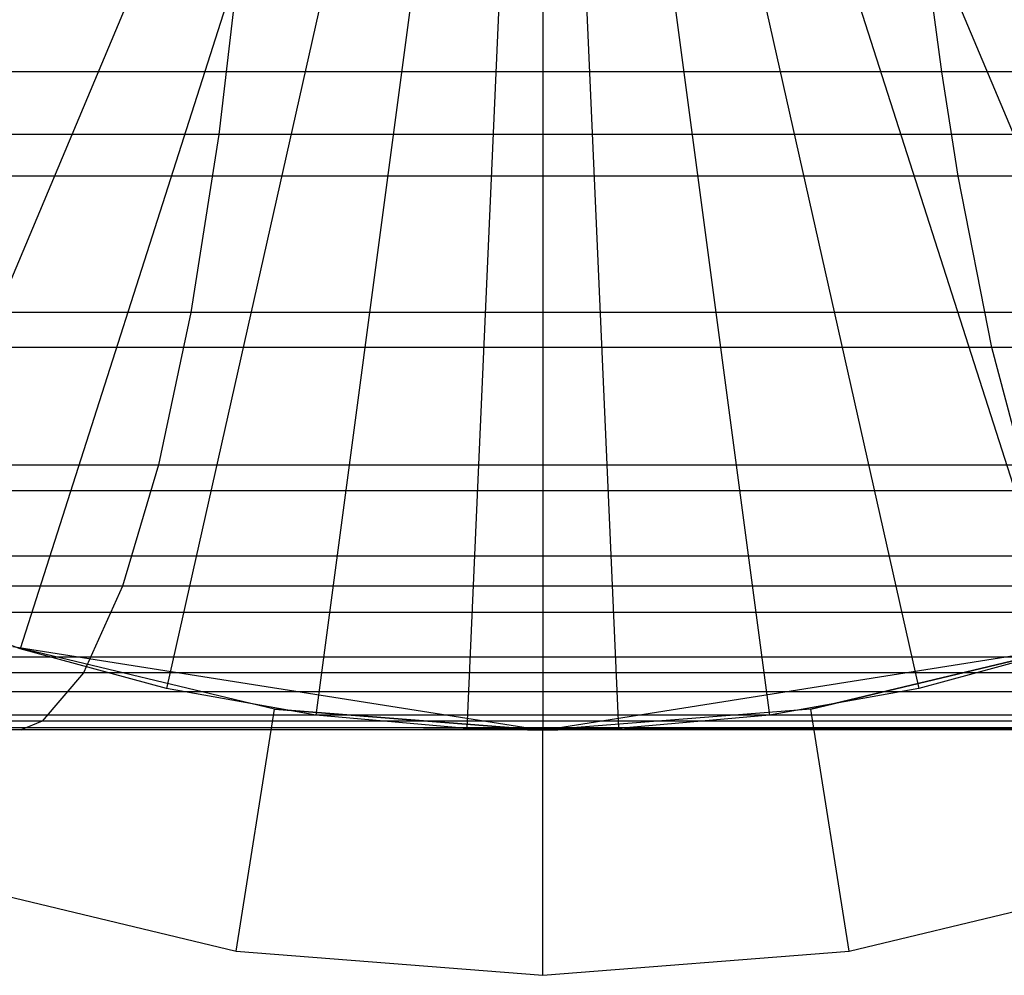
# Model space of a CAD drawing. Extents: x 1 to 115, y -55 to 55.
# Tile 69 of 86: x 100.48 to 102.49, y -4 to -2.05. Entities that reach past the tile are written whole.
import ezdxf

# ---------------------------------------------------------------- set-up
doc = ezdxf.new("R2010")
doc.units = 0
doc.header["$LTSCALE"] = 25.4
doc.layers.get('0').update_dxf_attribs({"linetype": 'CONTINUOUS'})

# ---------------------------------------------------------------- blocks, each defined once
blk = doc.blocks.new('NL2500025450_STL')
at = {"color": 0}
for p, q in [((100.8774, -1.5986, 215.9753), (100.1927, -3.2261, 214.2096)), ((100.8774, -1.5986, 215.9753), (100.1927, -3.2261, 214.2096)), ((102.2225, -1.5986, 215.9753), (102.9073, -3.2261, 214.2096)), ((102.2225, -1.5986, 215.9753), (102.9073, -3.2261, 214.2096)), ((101.0214, -1.6518, 215.9753), (100.4832, -3.3335, 214.2096)), ((101.0214, -1.6518, 215.9753), (100.4832, -3.3335, 214.2096)), ((102.0786, -1.6518, 215.9753), (102.6168, -3.3335, 214.2096)), ((102.0786, -1.6518, 215.9753), (102.6168, -3.3335, 214.2096)), ((101.1694, -1.692, 215.9753), (100.782, -3.4147, 214.2096)), ((101.1694, -1.692, 215.9753), (100.782, -3.4147, 214.2096)), ((101.9306, -1.692, 215.9753), (102.318, -3.4147, 214.2096)), ((101.9306, -1.692, 215.9753), (102.318, -3.4147, 214.2096)), ((101.3205, -1.7191, 215.9753), (101.0868, -3.4692, 214.2096)), ((101.3205, -1.7191, 215.9753), (101.0868, -3.4692, 214.2096)), ((101.7795, -1.7191, 215.9753), (102.0132, -3.4692, 214.2096)), ((101.7795, -1.7191, 215.9753), (102.0132, -3.4692, 214.2096)), ((101.4733, -1.7326, 215.9753), (101.3952, -3.4966, 214.2096)), ((101.4733, -1.7326, 215.9753), (101.3952, -3.4966, 214.2096)), ((101.55, -1.7343, 215.9753), (101.55, -3.5, 214.2096)), ((101.55, -1.7343, 215.9753), (101.55, -3.5, 214.2096)), ((101.6267, -1.7326, 215.9753), (101.7048, -3.4966, 214.2096)), ((101.6267, -1.7326, 215.9753), (101.7048, -3.4966, 214.2096)), ((100.9325, -1.9128, 10.0098), (100.8886, -2.2841, 9.7341)), ((100.9325, -1.9128, 10.0098), (100.8886, -2.2841, 9.7341)), ((102.3644, -2.1564, 3.9897), (102.3353, -1.9389, 3.8353)), ((102.3644, -2.1564, 3.9897), (102.3353, -1.9389, 3.8353)), ((102.3644, -2.1564, 3.9897), (100.0375, -2.1564, 4.392)), ((102.3644, -2.1564, 3.9897), (100.0375, -2.1564, 4.392)), ((102.3977, -2.369, 4.167), (102.3644, -2.1564, 3.9897)), ((104.3856, -2.1564, 3.5774), (102.3644, -2.1564, 3.9897)), ((104.3856, -2.1564, 3.5774), (102.3644, -2.1564, 3.9897)), ((102.3977, -2.369, 4.167), (102.3644, -2.1564, 3.9897)), ((100.8886, -2.2841, 9.7341), (98.0472, -2.2841, 10.1519)), ((100.8886, -2.2841, 9.7341), (98.0472, -2.2841, 10.1519)), ((100.8886, -2.2841, 9.7341), (100.8315, -2.6476, 9.3758)), ((100.8886, -2.2841, 9.7341), (100.8315, -2.6476, 9.3758)), ((103.3638, -2.2841, 9.3058), (100.8886, -2.2841, 9.7341)), ((103.3638, -2.2841, 9.3058), (100.8886, -2.2841, 9.7341)), ((102.3977, -2.369, 4.167), (100.0659, -2.369, 4.5702)), ((102.3977, -2.369, 4.167), (100.0659, -2.369, 4.5702)), ((104.4246, -2.369, 3.7535), (102.3977, -2.369, 4.167)), ((102.4664, -2.7185, 4.5325), (102.3977, -2.369, 4.167)), ((104.4246, -2.369, 3.7535), (102.3977, -2.369, 4.167)), ((102.4664, -2.7185, 4.5325), (102.3977, -2.369, 4.167)), ((100.8315, -2.6476, 9.3758), (97.9982, -2.6476, 9.7925)), ((100.8315, -2.6476, 9.3758), (97.9982, -2.6476, 9.7925)), ((100.8315, -2.6476, 9.3758), (100.7657, -2.9581, 8.9625)), ((100.8315, -2.6476, 9.3758), (100.7657, -2.9581, 8.9625)), ((103.2967, -2.6476, 8.9493), (100.8315, -2.6476, 9.3758)), ((103.2967, -2.6476, 8.9493), (100.8315, -2.6476, 9.3758)), ((102.4664, -2.7185, 4.5325), (100.1244, -2.7185, 4.9375)), ((102.4664, -2.7185, 4.5325), (100.1244, -2.7185, 4.9375)), ((104.5052, -2.7185, 4.1165), (102.4664, -2.7185, 4.5325)), ((102.5442, -3.0114, 4.9462), (102.4664, -2.7185, 4.5325)), ((104.5052, -2.7185, 4.1165), (102.4664, -2.7185, 4.5325)), ((102.5442, -3.0114, 4.9462), (102.4664, -2.7185, 4.5325)), ((97.9416, -2.9581, 9.3779), (100.7657, -2.9581, 8.9625)), ((97.9416, -2.9581, 9.3779), (100.7657, -2.9581, 8.9625)), ((100.7657, -2.9581, 8.9625), (100.6922, -3.2061, 8.5014)), ((100.7657, -2.9581, 8.9625), (100.6922, -3.2061, 8.5014)), ((100.7657, -2.9581, 8.9625), (103.2194, -2.9581, 8.5381)), ((100.7657, -2.9581, 8.9625), (103.2194, -2.9581, 8.5381)), ((102.5442, -3.0114, 4.9462), (100.1906, -3.0114, 5.3531)), ((102.5442, -3.0114, 4.9462), (100.1906, -3.0114, 5.3531)), ((102.5898, -3.1446, 5.189), (100.2295, -3.1446, 5.5971)), ((102.5898, -3.1446, 5.189), (100.2295, -3.1446, 5.5971)), ((100.6922, -3.2061, 8.5014), (97.8784, -3.2061, 8.9153)), ((100.6922, -3.2061, 8.5014), (97.8784, -3.2061, 8.9153)), ((100.6922, -3.2061, 8.5014), (100.6125, -3.383, 8.0012)), ((100.6922, -3.2061, 8.5014), (100.6125, -3.383, 8.0012)), ((103.1331, -3.2061, 8.0792), (100.6922, -3.2061, 8.5014)), ((103.1331, -3.2061, 8.0792), (100.6922, -3.2061, 8.5014)), ((100.4832, -3.3335, 213.8096), (100.1927, -3.2261, 213.8096)), ((100.4832, -3.3335, 214.2096), (100.1927, -3.2261, 214.2096)), ((100.4832, -3.3335, 213.8096), (100.1927, -3.2261, 213.8096)), ((100.4832, -3.3335, 214.2096), (100.1927, -3.2261, 214.2096)), ((102.6382, -3.2596, 5.4463), (100.2707, -3.2596, 5.8557)), ((102.6382, -3.2596, 5.4463), (100.2707, -3.2596, 5.8557)), ((101.0025, -3.4569, 214.3096), (100.4684, -3.3287, 214.8096)), ((100.4684, -3.3287, 214.8096), (101.55, -3.5, 214.8096)), ((101.0025, -3.4569, 214.3096), (100.4684, -3.3287, 214.3096)), ((101.0025, -3.4569, 214.3096), (100.4684, -3.3287, 214.8096)), ((100.4684, -3.3287, 214.8096), (101.55, -3.5, 214.8096)), ((101.0025, -3.4569, 214.3096), (100.4684, -3.3287, 214.3096)), ((100.782, -3.4147, 213.8096), (100.4832, -3.3335, 213.8096)), ((100.782, -3.4147, 214.2096), (100.4832, -3.3335, 214.2096)), ((100.4832, -3.3335, 214.2096), (100.4832, -3.3335, 213.8096)), ((100.782, -3.4147, 213.8096), (100.4832, -3.3335, 213.8096)), ((100.4832, -3.3335, 214.2096), (100.4832, -3.3335, 213.8096)), ((100.782, -3.4147, 214.2096), (100.4832, -3.3335, 214.2096)), ((101.55, -3.5, 214.8096), (102.6316, -3.3287, 214.8096)), ((101.55, -3.5, 214.8096), (102.6316, -3.3287, 214.8096)), ((102.6316, -3.3287, 214.3096), (102.0975, -3.4569, 214.3096)), ((102.0975, -3.4569, 214.3096), (102.6316, -3.3287, 214.8096)), ((102.0975, -3.4569, 214.3096), (102.6316, -3.3287, 214.8096)), ((102.6316, -3.3287, 214.3096), (102.0975, -3.4569, 214.3096)), ((102.6168, -3.3335, 213.8096), (102.318, -3.4147, 213.8096)), ((102.6168, -3.3335, 214.2096), (102.318, -3.4147, 214.2096)), ((102.6168, -3.3335, 213.8096), (102.318, -3.4147, 213.8096)), ((102.6168, -3.3335, 214.2096), (102.318, -3.4147, 214.2096)), ((102.6869, -3.3508, 5.7056), (100.3122, -3.3508, 6.1163)), ((102.6869, -3.3508, 5.7056), (100.3122, -3.3508, 6.1163)), ((100.6125, -3.383, 8.0012), (97.8099, -3.383, 8.4135)), ((100.6125, -3.383, 8.0012), (97.8099, -3.383, 8.4135)), ((100.6125, -3.383, 8.0012), (100.5282, -3.4813, 7.4721)), ((100.6125, -3.383, 8.0012), (100.5282, -3.4813, 7.4721)), ((103.0396, -3.383, 7.5814), (100.6125, -3.383, 8.0012)), ((103.0396, -3.383, 7.5814), (100.6125, -3.383, 8.0012)), ((101.0868, -3.4692, 213.8096), (100.782, -3.4147, 213.8096)), ((101.0868, -3.4692, 214.2096), (100.782, -3.4147, 214.2096)), ((100.782, -3.4147, 214.2096), (100.782, -3.4147, 213.8096)), ((101.0868, -3.4692, 213.8096), (100.782, -3.4147, 213.8096)), ((100.782, -3.4147, 214.2096), (100.782, -3.4147, 213.8096)), ((101.0868, -3.4692, 214.2096), (100.782, -3.4147, 214.2096)), ((102.318, -3.4147, 213.8096), (102.0132, -3.4692, 213.8096)), ((102.318, -3.4147, 214.2096), (102.0132, -3.4692, 214.2096)), ((102.318, -3.4147, 213.8096), (102.0132, -3.4692, 213.8096)), ((102.318, -3.4147, 214.2096), (102.0132, -3.4692, 214.2096)), ((102.318, -3.4147, 214.2096), (102.318, -3.4147, 213.8096)), ((102.318, -3.4147, 214.2096), (102.318, -3.4147, 213.8096)), ((102.7375, -3.4214, 5.9744), (100.3552, -3.4214, 6.3864)), ((102.7375, -3.4214, 5.9744), (100.3552, -3.4214, 6.3864)), ((102.7879, -3.469, 6.2428), (100.3982, -3.469, 6.6561)), ((102.7879, -3.469, 6.2428), (100.3982, -3.469, 6.6561)), ((100.9243, -3.9508, 213.8096), (101.0025, -3.4569, 214.3096)), ((100.9243, -3.9508, 213.8096), (101.0025, -3.4569, 214.3096)), ((101.55, -3.5, 214.3096), (101.0025, -3.4569, 214.3096)), ((101.0025, -3.4569, 214.3096), (101.55, -3.5, 214.8096)), ((101.0025, -3.4569, 214.3096), (101.55, -3.5, 214.8096)), ((101.55, -3.5, 214.3096), (101.0025, -3.4569, 214.3096)), ((101.3952, -3.4966, 213.8096), (101.0868, -3.4692, 213.8096)), ((101.3952, -3.4966, 214.2096), (101.0868, -3.4692, 214.2096)), ((101.0868, -3.4692, 214.2096), (101.0868, -3.4692, 213.8096)), ((101.3952, -3.4966, 213.8096), (101.0868, -3.4692, 213.8096)), ((101.0868, -3.4692, 214.2096), (101.0868, -3.4692, 213.8096)), ((101.3952, -3.4966, 214.2096), (101.0868, -3.4692, 214.2096)), ((102.0975, -3.4569, 214.3096), (101.55, -3.5, 214.8096)), ((102.0975, -3.4569, 214.3096), (101.55, -3.5, 214.3096)), ((102.0975, -3.4569, 214.3096), (101.55, -3.5, 214.8096)), ((102.0975, -3.4569, 214.3096), (101.55, -3.5, 214.3096)), ((102.0132, -3.4692, 213.8096), (101.7048, -3.4966, 213.8096)), ((102.0132, -3.4692, 214.2096), (101.7048, -3.4966, 214.2096)), ((102.0132, -3.4692, 213.8096), (101.7048, -3.4966, 213.8096)), ((102.0132, -3.4692, 214.2096), (101.7048, -3.4966, 214.2096)), ((102.0132, -3.4692, 214.2096), (102.0132, -3.4692, 213.8096)), ((102.0132, -3.4692, 214.2096), (102.0132, -3.4692, 213.8096)), ((102.1757, -3.9508, 213.8096), (102.0975, -3.4569, 214.3096)), ((102.1757, -3.9508, 213.8096), (102.0975, -3.4569, 214.3096)), ((100.5282, -3.4813, 7.4721), (97.7374, -3.4813, 7.8827)), ((100.5282, -3.4813, 7.4721), (97.7374, -3.4813, 7.8827)), ((102.8392, -3.495, 6.5156), (100.4419, -3.495, 6.9302)), ((102.8392, -3.495, 6.5156), (100.4419, -3.495, 6.9302)), ((100.5282, -3.4813, 7.4721), (100.4851, -3.4989, 7.2015)), ((100.5282, -3.4813, 7.4721), (100.4851, -3.4989, 7.2015)), ((100.4851, -3.4989, 7.2015), (102.8392, -3.495, 6.5156)), ((100.4851, -3.4989, 7.2015), (102.8392, -3.495, 6.5156)), ((102.9406, -3.4813, 7.0548), (100.5282, -3.4813, 7.4721)), ((102.9406, -3.4813, 7.0548), (100.5282, -3.4813, 7.4721)), ((101.7048, -3.4966, 213.8096), (101.3952, -3.4966, 213.8096)), ((101.55, -3.5, 214.2096), (101.3952, -3.4966, 214.2096)), ((101.3952, -3.4966, 214.2096), (101.3952, -3.4966, 213.8096)), ((101.3952, -3.4966, 213.8096), (101.55, -3.5, 214.2096)), ((101.3952, -3.4966, 214.2096), (101.3952, -3.4966, 213.8096)), ((101.3952, -3.4966, 213.8096), (101.55, -3.5, 214.2096)), ((101.7048, -3.4966, 213.8096), (101.3952, -3.4966, 213.8096)), ((101.55, -3.5, 214.2096), (101.3952, -3.4966, 214.2096)), ((101.7048, -3.4966, 214.2096), (101.55, -3.5, 214.2096)), ((101.55, -3.5, 214.2096), (101.7048, -3.4966, 213.8096)), ((101.55, -3.5, 214.2096), (101.7048, -3.4966, 213.8096)), ((101.7048, -3.4966, 214.2096), (101.55, -3.5, 214.2096)), ((101.7048, -3.4966, 214.2096), (101.7048, -3.4966, 213.8096)), ((101.7048, -3.4966, 214.2096), (101.7048, -3.4966, 213.8096)), ((100.4851, -3.4989, 7.2015), (97.7004, -3.4989, 7.6113)), ((100.4851, -3.4989, 7.2015), (97.7004, -3.4989, 7.6113)), ((102.89, -3.4989, 6.7856), (100.4851, -3.4989, 7.2015)), ((102.89, -3.4989, 6.7856), (100.4851, -3.4989, 7.2015)), ((101.55, -3.5, 214.3096), (101.55, -3.5, 214.8096)), ((101.55, -3.5, 214.3096), (101.55, -3.5, 214.8096)), ((101.55, -4, 213.8096), (101.55, -3.5, 214.3096)), ((101.55, -4, 213.8096), (101.55, -3.5, 214.3096)), ((100.3139, -3.8042, 213.8096), (100.9243, -3.9508, 213.8096)), ((100.3139, -3.8042, 213.8096), (100.9243, -3.9508, 213.8096)), ((102.1757, -3.9508, 213.8096), (102.7861, -3.8042, 213.8096)), ((102.1757, -3.9508, 213.8096), (102.7861, -3.8042, 213.8096)), ((100.9243, -3.9508, 213.8096), (101.55, -4, 213.8096)), ((100.9243, -3.9508, 213.8096), (101.55, -4, 213.8096)), ((101.55, -4, 213.8096), (102.1757, -3.9508, 213.8096)), ((101.55, -4, 213.8096), (102.1757, -3.9508, 213.8096))]:
    blk.add_line(p, q, dxfattribs=at)

msp = doc.modelspace()

# ---------------------------------------------------------------- block references
at = {"color": 0}
msp.add_blockref('NL2500025450_STL', (0, 0, 200), dxfattribs=at)

doc.saveas('drawing.dxf')
